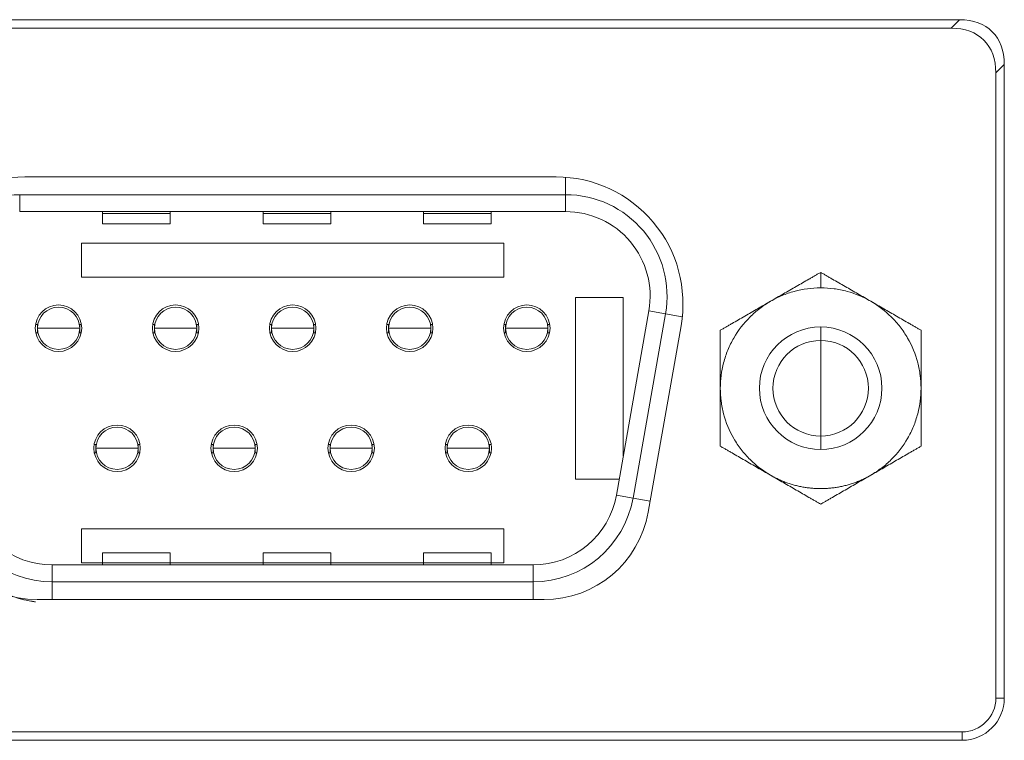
# Model space of a CAD drawing. Header units: millimetres. Extents: x 10000 to 10429, y -3552 to -3104.
# Tile 38 of 44: x 10287 to 10310, y -3522 to -3505. Entities that reach past the tile are written whole.
import ezdxf

# ---------------------------------------------------------------- set-up
doc = ezdxf.new("R2010")
doc.units = ezdxf.units.MM
doc.layers.add('1', color=7, linetype='Continuous', true_color=0xffffff)

msp = doc.modelspace()

# ---------------------------------------------------------------- linework, layer by layer
at = {"layer": '1', "color": 7, "linetype": 'Continuous', "lineweight": 18}
for p, q in [((10273.482, -3504.745), (10309.364, -3504.745)), ((10309.164, -3504.945), (10309.364, -3504.745)), ((10309.164, -3504.945), (10273.482, -3504.945)), ((10310.425, -3505.806), (10310.225, -3506.006)), ((10310.225, -3520.795), (10310.225, -3506.006)), ((10310.425, -3520.795), (10310.425, -3505.806)), ((10299.82, -3508.465), (10287.248, -3508.465)), ((10300.044, -3508.885), (10300.044, -3508.473)), ((10287.124, -3508.885), (10287.124, -3509.285)), ((10300.044, -3508.885), (10287.124, -3508.885)), ((10300.044, -3509.285), (10300.044, -3508.885)), ((10300.044, -3509.285), (10287.124, -3509.285)), ((10289.084, -3509.285), (10289.084, -3509.334)), ((10290.684, -3509.285), (10290.684, -3509.334)), ((10292.884, -3509.285), (10292.884, -3509.334)), ((10294.484, -3509.285), (10294.484, -3509.334)), ((10296.684, -3509.285), (10296.684, -3509.334)), ((10298.284, -3509.285), (10298.284, -3509.334)), ((10289.084, -3509.334), (10289.084, -3509.573)), ((10290.684, -3509.334), (10289.084, -3509.334)), ((10290.684, -3509.334), (10290.684, -3509.573)), ((10292.884, -3509.334), (10292.884, -3509.573)), ((10294.484, -3509.334), (10292.884, -3509.334)), ((10294.484, -3509.334), (10294.484, -3509.573)), ((10296.684, -3509.334), (10296.684, -3509.573)), ((10298.284, -3509.334), (10296.684, -3509.334)), ((10298.284, -3509.334), (10298.284, -3509.573)), ((10290.684, -3509.573), (10289.084, -3509.573)), ((10294.484, -3509.573), (10292.884, -3509.573)), ((10298.284, -3509.573), (10296.684, -3509.573)), ((10288.584, -3510.835), (10288.584, -3510.035)), ((10288.584, -3510.035), (10298.584, -3510.035)), ((10298.584, -3510.035), (10298.584, -3510.835)), ((10298.584, -3510.835), (10288.584, -3510.835)), ((10306.079, -3510.723), (10306.079, -3511.09)), ((10300.279, -3511.315), (10301.409, -3511.315)), ((10300.279, -3515.615), (10300.279, -3511.315)), ((10301.409, -3511.315), (10301.409, -3515.061)), ((10301.245, -3515.992), (10302.014, -3511.632)), ((10301.639, -3516.062), (10302.408, -3511.702)), ((10302.408, -3511.702), (10302.014, -3511.632)), ((10302.408, -3511.702), (10302.804, -3511.772)), ((10287.502, -3511.955), (10287.544, -3511.955)), ((10287.544, -3511.955), (10287.552, -3511.955)), ((10287.544, -3512.045), (10287.544, -3511.955)), ((10287.544, -3512.155), (10287.544, -3512.045)), ((10288.536, -3511.955), (10288.544, -3511.955)), ((10288.544, -3511.955), (10288.587, -3511.955)), ((10288.544, -3511.955), (10288.544, -3512.045)), ((10288.544, -3512.045), (10288.544, -3512.155)), ((10290.272, -3511.955), (10290.314, -3511.955)), ((10290.314, -3511.955), (10290.322, -3511.955)), ((10290.314, -3512.045), (10290.314, -3511.955)), ((10290.314, -3512.155), (10290.314, -3512.045)), ((10291.306, -3511.955), (10291.314, -3511.955)), ((10291.314, -3511.955), (10291.357, -3511.955)), ((10291.314, -3511.955), (10291.314, -3512.045)), ((10291.314, -3512.045), (10291.314, -3512.155)), ((10293.042, -3511.955), (10293.084, -3511.955)), ((10293.084, -3511.955), (10293.092, -3511.955)), ((10293.084, -3512.045), (10293.084, -3511.955)), ((10293.084, -3512.155), (10293.084, -3512.045)), ((10294.076, -3511.955), (10294.084, -3511.955)), ((10294.084, -3511.955), (10294.127, -3511.955)), ((10294.084, -3511.955), (10294.084, -3512.045)), ((10294.084, -3512.045), (10294.084, -3512.155)), ((10295.812, -3511.955), (10295.854, -3511.955)), ((10295.854, -3511.955), (10295.862, -3511.955)), ((10295.854, -3512.045), (10295.854, -3511.955)), ((10295.854, -3512.155), (10295.854, -3512.045)), ((10296.846, -3511.955), (10296.854, -3511.955)), ((10296.854, -3511.955), (10296.897, -3511.955)), ((10296.854, -3511.955), (10296.854, -3512.045)), ((10296.854, -3512.045), (10296.854, -3512.155)), ((10298.582, -3511.955), (10298.624, -3511.955)), ((10298.624, -3511.955), (10298.632, -3511.955)), ((10298.624, -3512.045), (10298.624, -3511.955)), ((10298.624, -3512.155), (10298.624, -3512.045)), ((10299.616, -3511.955), (10299.624, -3511.955)), ((10299.624, -3511.955), (10299.667, -3511.955)), ((10299.624, -3511.955), (10299.624, -3512.045)), ((10299.624, -3512.045), (10299.624, -3512.155)), ((10301.996, -3516.399), (10302.774, -3511.986)), ((10306.079, -3512.015), (10306.079, -3512.335)), ((10287.544, -3512.155), (10287.505, -3512.155)), ((10287.556, -3512.155), (10287.544, -3512.155)), ((10288.544, -3512.155), (10288.532, -3512.155)), ((10288.583, -3512.155), (10288.544, -3512.155)), ((10290.314, -3512.155), (10290.275, -3512.155)), ((10290.326, -3512.155), (10290.314, -3512.155)), ((10291.314, -3512.155), (10291.302, -3512.155)), ((10291.353, -3512.155), (10291.314, -3512.155)), ((10293.084, -3512.155), (10293.045, -3512.155)), ((10293.096, -3512.155), (10293.084, -3512.155)), ((10294.084, -3512.155), (10294.072, -3512.155)), ((10294.123, -3512.155), (10294.084, -3512.155)), ((10295.854, -3512.155), (10295.815, -3512.155)), ((10295.866, -3512.155), (10295.854, -3512.155)), ((10296.854, -3512.155), (10296.842, -3512.155)), ((10296.893, -3512.155), (10296.854, -3512.155)), ((10298.624, -3512.155), (10298.585, -3512.155)), ((10298.636, -3512.155), (10298.624, -3512.155)), ((10299.624, -3512.155), (10299.612, -3512.155)), ((10299.663, -3512.155), (10299.624, -3512.155)), ((10306.079, -3512.335), (10306.079, -3513.465)), ((10306.079, -3514.595), (10306.079, -3513.465)), ((10306.079, -3514.915), (10306.079, -3514.595)), ((10288.887, -3514.795), (10288.929, -3514.795)), ((10288.929, -3514.795), (10288.937, -3514.795)), ((10288.929, -3514.885), (10288.929, -3514.795)), ((10288.929, -3514.995), (10288.929, -3514.885)), ((10289.921, -3514.795), (10289.929, -3514.795)), ((10289.929, -3514.795), (10289.972, -3514.795)), ((10289.929, -3514.795), (10289.929, -3514.885)), ((10289.929, -3514.995), (10289.929, -3514.885)), ((10291.657, -3514.795), (10291.699, -3514.795)), ((10291.699, -3514.795), (10291.707, -3514.795)), ((10291.699, -3514.885), (10291.699, -3514.795)), ((10291.699, -3514.995), (10291.699, -3514.885)), ((10292.691, -3514.795), (10292.699, -3514.795)), ((10292.699, -3514.795), (10292.742, -3514.795)), ((10292.699, -3514.795), (10292.699, -3514.885)), ((10292.699, -3514.995), (10292.699, -3514.885)), ((10294.427, -3514.795), (10294.469, -3514.795)), ((10294.469, -3514.795), (10294.477, -3514.795)), ((10294.469, -3514.885), (10294.469, -3514.795)), ((10294.469, -3514.995), (10294.469, -3514.885)), ((10295.461, -3514.795), (10295.469, -3514.795)), ((10295.469, -3514.795), (10295.512, -3514.795)), ((10295.469, -3514.795), (10295.469, -3514.885)), ((10295.469, -3514.995), (10295.469, -3514.885)), ((10297.197, -3514.795), (10297.239, -3514.795)), ((10297.239, -3514.795), (10297.247, -3514.795)), ((10297.239, -3514.885), (10297.239, -3514.795)), ((10297.239, -3514.995), (10297.239, -3514.885)), ((10298.231, -3514.795), (10298.239, -3514.795)), ((10298.239, -3514.795), (10298.282, -3514.795)), ((10298.239, -3514.795), (10298.239, -3514.885)), ((10298.239, -3514.995), (10298.239, -3514.885)), ((10288.929, -3514.995), (10288.89, -3514.995)), ((10288.941, -3514.995), (10288.929, -3514.995)), ((10289.929, -3514.995), (10289.917, -3514.995)), ((10289.968, -3514.995), (10289.929, -3514.995)), ((10291.699, -3514.995), (10291.66, -3514.995)), ((10291.711, -3514.995), (10291.699, -3514.995)), ((10292.699, -3514.995), (10292.687, -3514.995)), ((10292.738, -3514.995), (10292.699, -3514.995)), ((10294.469, -3514.995), (10294.43, -3514.995)), ((10294.481, -3514.995), (10294.469, -3514.995)), ((10295.469, -3514.995), (10295.457, -3514.995)), ((10295.508, -3514.995), (10295.469, -3514.995)), ((10297.239, -3514.995), (10297.2, -3514.995)), ((10297.251, -3514.995), (10297.239, -3514.995)), ((10298.239, -3514.995), (10298.227, -3514.995)), ((10298.278, -3514.995), (10298.239, -3514.995)), ((10301.312, -3515.615), (10300.279, -3515.615)), ((10301.639, -3516.062), (10301.245, -3515.992)), ((10301.639, -3516.062), (10302.043, -3516.133)), ((10288.584, -3517.595), (10288.584, -3516.795)), ((10288.584, -3516.795), (10298.584, -3516.795)), ((10298.584, -3516.795), (10298.584, -3517.595)), ((10289.084, -3517.357), (10289.084, -3517.596)), ((10289.084, -3517.357), (10290.684, -3517.357)), ((10290.684, -3517.357), (10290.684, -3517.596)), ((10292.884, -3517.357), (10292.884, -3517.596)), ((10292.884, -3517.357), (10294.484, -3517.357)), ((10294.484, -3517.357), (10294.484, -3517.596)), ((10296.684, -3517.357), (10296.684, -3517.596)), ((10296.684, -3517.357), (10298.284, -3517.357)), ((10298.284, -3517.357), (10298.284, -3517.596)), ((10287.893, -3517.645), (10299.275, -3517.645)), ((10287.893, -3518.045), (10287.893, -3517.645)), ((10289.084, -3517.595), (10288.584, -3517.595)), ((10289.084, -3517.596), (10289.084, -3517.645)), ((10289.084, -3517.596), (10290.684, -3517.596)), ((10292.884, -3517.595), (10290.684, -3517.595)), ((10290.684, -3517.596), (10290.684, -3517.645)), ((10292.884, -3517.596), (10292.884, -3517.645)), ((10292.884, -3517.596), (10294.484, -3517.596)), ((10296.684, -3517.595), (10294.484, -3517.595)), ((10294.484, -3517.596), (10294.484, -3517.645)), ((10296.684, -3517.596), (10296.684, -3517.645)), ((10296.684, -3517.596), (10298.284, -3517.596)), ((10298.584, -3517.595), (10298.284, -3517.595)), ((10298.284, -3517.596), (10298.284, -3517.645)), ((10299.275, -3518.045), (10299.275, -3517.645)), ((10287.893, -3518.045), (10287.893, -3518.465)), ((10287.893, -3518.045), (10299.275, -3518.045)), ((10299.275, -3518.045), (10299.275, -3518.465)), ((10287.534, -3518.465), (10299.534, -3518.465)), ((10310.225, -3520.795), (10310.425, -3520.795)), ((10309.425, -3521.595), (10252.831, -3521.595)), ((10309.425, -3521.795), (10309.425, -3521.595)), ((10120.025, -3521.795), (10309.425, -3521.795))]:
    msp.add_line(p, q, dxfattribs=at)
for centre, radius, start, end in [((10287.248, -3511.465), 3, 90, 190), ((10299.82, -3511.465), 3, 350, 90), ((10287.124, -3511.285), 2.4, 90, 190), ((10300.044, -3511.285), 2.4, 350, 90), ((10300.044, -3511.285), 2, 350, 90), ((10288.044, -3512.045), 0.55, 0, 180), ((10288.044, -3512.045), 0.5, 360, 180), ((10290.814, -3512.045), 0.55, 0, 180), ((10290.814, -3512.045), 0.5, 360, 180), ((10293.584, -3512.045), 0.55, 0, 180), ((10293.584, -3512.045), 0.5, 360, 180), ((10296.354, -3512.045), 0.55, 0, 180), ((10296.354, -3512.045), 0.5, 360, 180), ((10299.124, -3512.045), 0.55, 0, 180), ((10299.124, -3512.045), 0.5, 360, 180), ((10288.044, -3512.045), 0.55, 180, 0), ((10288.044, -3512.045), 0.5, 180, 360), ((10290.814, -3512.045), 0.55, 180, 0), ((10290.814, -3512.045), 0.5, 180, 360), ((10293.584, -3512.045), 0.55, 180, 0), ((10293.584, -3512.045), 0.5, 180, 360), ((10296.354, -3512.045), 0.55, 180, 0), ((10296.354, -3512.045), 0.5, 180, 360), ((10299.124, -3512.045), 0.55, 180, 0), ((10299.124, -3512.045), 0.5, 180, 360), ((10306.079, -3513.465), 1.45, 90, 270), ((10306.079, -3513.465), 1.45, 270, 90), ((10306.079, -3513.465), 1.13, 90, 270), ((10306.079, -3513.465), 1.13, 270, 90), ((10289.429, -3514.885), 0.55, 0, 180), ((10289.429, -3514.885), 0.5, 360, 180), ((10292.199, -3514.885), 0.55, 0, 180), ((10292.199, -3514.885), 0.5, 360, 180), ((10294.969, -3514.885), 0.55, 0, 180), ((10294.969, -3514.885), 0.5, 360, 180), ((10297.739, -3514.885), 0.55, 0, 180), ((10297.739, -3514.885), 0.5, 360, 180), ((10289.429, -3514.885), 0.55, 180, 0), ((10289.429, -3514.885), 0.5, 180, 360), ((10292.199, -3514.885), 0.55, 180, 0), ((10292.199, -3514.885), 0.5, 180, 360), ((10294.969, -3514.885), 0.55, 180, 0), ((10294.969, -3514.885), 0.5, 180, 360), ((10297.739, -3514.885), 0.55, 180, 0), ((10297.739, -3514.885), 0.5, 180, 360), ((10287.893, -3515.645), 2, 190, 270), ((10299.275, -3515.645), 2, 270, 350), ((10287.893, -3515.645), 2.4, 190, 270), ((10299.275, -3515.645), 2.4, 270, 350), ((10287.534, -3515.965), 2.5, 190, 270), ((10299.534, -3515.965), 2.5, 270, 350), ((10309.425, -3520.795), 0.8, 270, 0), ((10309.425, -3520.795), 1, 270, 0)]:
    msp.add_arc(centre, radius, start, end, dxfattribs=at)
for centre in [(10308.303, -3506.866), (10308.103, -3507.066)]:
    msp.add_ellipse(centre, major_axis=(1.837, 1.837), ratio=0.57735, start_param=5.759587, end_param=6.806784, dxfattribs=at)
for points, knots in [([(10306.079, -3510.723), (10306.059, -3510.734), (10306.037, -3510.747), (10305.993, -3510.772), (10305.97, -3510.786), (10305.923, -3510.813), (10305.898, -3510.827), (10305.85, -3510.855), (10305.825, -3510.869), (10305.751, -3510.912), (10305.702, -3510.941), (10305.601, -3510.998), (10305.551, -3511.027), (10305.45, -3511.086), (10305.399, -3511.115), (10305.298, -3511.174), (10305.196, -3511.232), (10305.044, -3511.32), (10304.942, -3511.379), (10304.891, -3511.408)], [0, 0, 0, 0, 0.0625, 0.0625, 0.125, 0.125, 0.1875, 0.1875, 0.25, 0.25, 0.375, 0.375, 0.5, 0.5, 0.625, 0.625, 0.75, 0.875, 1, 1, 1, 1]), ([(10307.266, -3511.408), (10307.216, -3511.379), (10307.114, -3511.32), (10306.962, -3511.232), (10306.861, -3511.174), (10306.76, -3511.115), (10306.709, -3511.086), (10306.608, -3511.028), (10306.557, -3510.998), (10306.456, -3510.94), (10306.406, -3510.911), (10306.332, -3510.869), (10306.308, -3510.855), (10306.272, -3510.834), (10306.259, -3510.827), (10306.236, -3510.813), (10306.224, -3510.806), (10306.188, -3510.785), (10306.165, -3510.772), (10306.121, -3510.747), (10306.099, -3510.734), (10306.079, -3510.723)], [0, 0, 0, 0, 0.125, 0.25, 0.375, 0.375, 0.5, 0.5, 0.625, 0.625, 0.75, 0.75, 0.8125, 0.8125, 0.84375, 0.84375, 0.875, 0.875, 0.9375, 0.9375, 1, 1, 1, 1]), ([(10306.079, -3511.09), (10305.867, -3511.09), (10305.659, -3511.118), (10305.403, -3511.188), (10305.356, -3511.202), (10305.26, -3511.235), (10305.117, -3511.289), (10304.98, -3511.357), (10304.891, -3511.408)], [0, 0, 0, 0, 0.5, 0.5, 0.625, 0.625, 0.75, 1, 1, 1, 1]), ([(10307.266, -3511.408), (10307.089, -3511.306), (10306.902, -3511.228), (10306.655, -3511.16), (10306.602, -3511.148), (10306.499, -3511.127), (10306.343, -3511.1), (10306.185, -3511.09), (10306.079, -3511.09)], [0, 0, 0, 0, 0.5, 0.5, 0.625, 0.625, 0.75, 1, 1, 1, 1]), ([(10304.891, -3511.408), (10304.803, -3511.459), (10304.676, -3511.544), (10304.558, -3511.64), (10304.481, -3511.707), (10304.445, -3511.741), (10304.257, -3511.927), (10304.128, -3512.094), (10303.969, -3512.369), (10303.9, -3512.511), (10303.844, -3512.659), (10303.811, -3512.759), (10303.795, -3512.812), (10303.73, -3513.059), (10303.704, -3513.26), (10303.704, -3513.465)], [0, 0, 0, 0, 0.125, 0.1875, 0.1875, 0.25, 0.25, 0.5, 0.5, 0.625, 0.6875, 0.6875, 0.75, 0.75, 1, 1, 1, 1]), ([(10304.891, -3511.408), (10304.841, -3511.438), (10304.739, -3511.496), (10304.587, -3511.584), (10304.486, -3511.642), (10304.385, -3511.701), (10304.334, -3511.73), (10304.233, -3511.789), (10304.182, -3511.818), (10304.081, -3511.876), (10304.031, -3511.905), (10303.957, -3511.948), (10303.933, -3511.962), (10303.897, -3511.983), (10303.884, -3511.99), (10303.861, -3512.003), (10303.849, -3512.01), (10303.813, -3512.031), (10303.79, -3512.044), (10303.746, -3512.07), (10303.724, -3512.082), (10303.704, -3512.094)], [0, 0, 0, 0, 0.125, 0.25, 0.375, 0.375, 0.5, 0.5, 0.625, 0.625, 0.75, 0.75, 0.8125, 0.8125, 0.84375, 0.84375, 0.875, 0.875, 0.9375, 0.9375, 1, 1, 1, 1]), ([(10308.454, -3512.094), (10308.434, -3512.082), (10308.412, -3512.07), (10308.368, -3512.044), (10308.345, -3512.031), (10308.298, -3512.003), (10308.273, -3511.989), (10308.225, -3511.961), (10308.2, -3511.947), (10308.126, -3511.904), (10308.077, -3511.876), (10307.977, -3511.818), (10307.926, -3511.789), (10307.825, -3511.73), (10307.774, -3511.701), (10307.673, -3511.643), (10307.571, -3511.584), (10307.419, -3511.496), (10307.317, -3511.437), (10307.266, -3511.408)], [0, 0, 0, 0, 0.0625, 0.0625, 0.125, 0.125, 0.1875, 0.1875, 0.25, 0.25, 0.375, 0.375, 0.5, 0.5, 0.625, 0.625, 0.75, 0.875, 1, 1, 1, 1]), ([(10308.454, -3513.465), (10308.454, -3513.362), (10308.444, -3513.21), (10308.42, -3513.06), (10308.4, -3512.96), (10308.389, -3512.912), (10308.322, -3512.656), (10308.242, -3512.461), (10308.083, -3512.186), (10307.995, -3512.054), (10307.895, -3511.933), (10307.825, -3511.854), (10307.787, -3511.814), (10307.605, -3511.634), (10307.444, -3511.51), (10307.266, -3511.408)], [0, 0, 0, 0, 0.125, 0.1875, 0.1875, 0.25, 0.25, 0.5, 0.5, 0.625, 0.6875, 0.6875, 0.75, 0.75, 1, 1, 1, 1]), ([(10287.544, -3512.045), (10287.544, -3512.045), (10287.547, -3512.045), (10287.56, -3512.045), (10287.57, -3512.045), (10287.595, -3512.045), (10287.61, -3512.045), (10287.647, -3512.045), (10287.667, -3512.045), (10287.714, -3512.045), (10287.739, -3512.045), (10287.794, -3512.045), (10287.823, -3512.045), (10287.883, -3512.045), (10287.915, -3512.045), (10287.979, -3512.045), (10288.011, -3512.045), (10288.044, -3512.045)], [0, 0, 0, 0, 0.124597, 0.124597, 0.249654, 0.249654, 0.374712, 0.374712, 0.49977, 0.49977, 0.624827, 0.624827, 0.749885, 0.749885, 0.874942, 0.874942, 1, 1, 1, 1]), ([(10288.044, -3512.045), (10288.077, -3512.045), (10288.11, -3512.045), (10288.174, -3512.045), (10288.205, -3512.045), (10288.266, -3512.045), (10288.295, -3512.045), (10288.349, -3512.045), (10288.375, -3512.045), (10288.421, -3512.045), (10288.442, -3512.045), (10288.478, -3512.045), (10288.494, -3512.045), (10288.519, -3512.045), (10288.528, -3512.045), (10288.541, -3512.045), (10288.544, -3512.045), (10288.544, -3512.045)], [0, 0, 0, 0, 0.125156, 0.125156, 0.250311, 0.250311, 0.375467, 0.375467, 0.500622, 0.500622, 0.625778, 0.625778, 0.750933, 0.750933, 0.876089, 0.876089, 1, 1, 1, 1]), ([(10290.314, -3512.045), (10290.314, -3512.045), (10290.317, -3512.045), (10290.33, -3512.045), (10290.34, -3512.045), (10290.365, -3512.045), (10290.38, -3512.045), (10290.417, -3512.045), (10290.437, -3512.045), (10290.484, -3512.045), (10290.509, -3512.045), (10290.564, -3512.045), (10290.593, -3512.045), (10290.653, -3512.045), (10290.685, -3512.045), (10290.749, -3512.045), (10290.781, -3512.045), (10290.814, -3512.045)], [0, 0, 0, 0, 0.124597, 0.124597, 0.249654, 0.249654, 0.374712, 0.374712, 0.49977, 0.49977, 0.624827, 0.624827, 0.749885, 0.749885, 0.874942, 0.874942, 1, 1, 1, 1]), ([(10290.814, -3512.045), (10290.847, -3512.045), (10290.88, -3512.045), (10290.944, -3512.045), (10290.975, -3512.045), (10291.036, -3512.045), (10291.065, -3512.045), (10291.119, -3512.045), (10291.145, -3512.045), (10291.191, -3512.045), (10291.212, -3512.045), (10291.248, -3512.045), (10291.264, -3512.045), (10291.289, -3512.045), (10291.298, -3512.045), (10291.311, -3512.045), (10291.314, -3512.045), (10291.314, -3512.045)], [0, 0, 0, 0, 0.125156, 0.125156, 0.250311, 0.250311, 0.375467, 0.375467, 0.500622, 0.500622, 0.625778, 0.625778, 0.750933, 0.750933, 0.876089, 0.876089, 1, 1, 1, 1]), ([(10293.084, -3512.045), (10293.084, -3512.045), (10293.087, -3512.045), (10293.1, -3512.045), (10293.11, -3512.045), (10293.135, -3512.045), (10293.15, -3512.045), (10293.187, -3512.045), (10293.207, -3512.045), (10293.254, -3512.045), (10293.279, -3512.045), (10293.334, -3512.045), (10293.363, -3512.045), (10293.423, -3512.045), (10293.455, -3512.045), (10293.519, -3512.045), (10293.551, -3512.045), (10293.584, -3512.045)], [0, 0, 0, 0, 0.124597, 0.124597, 0.249654, 0.249654, 0.374712, 0.374712, 0.49977, 0.49977, 0.624827, 0.624827, 0.749885, 0.749885, 0.874942, 0.874942, 1, 1, 1, 1]), ([(10293.584, -3512.045), (10293.617, -3512.045), (10293.65, -3512.045), (10293.714, -3512.045), (10293.745, -3512.045), (10293.806, -3512.045), (10293.835, -3512.045), (10293.889, -3512.045), (10293.915, -3512.045), (10293.961, -3512.045), (10293.982, -3512.045), (10294.018, -3512.045), (10294.034, -3512.045), (10294.059, -3512.045), (10294.068, -3512.045), (10294.081, -3512.045), (10294.084, -3512.045), (10294.084, -3512.045)], [0, 0, 0, 0, 0.125156, 0.125156, 0.250311, 0.250311, 0.375467, 0.375467, 0.500622, 0.500622, 0.625778, 0.625778, 0.750933, 0.750933, 0.876089, 0.876089, 1, 1, 1, 1]), ([(10295.854, -3512.045), (10295.854, -3512.045), (10295.857, -3512.045), (10295.87, -3512.045), (10295.88, -3512.045), (10295.905, -3512.045), (10295.92, -3512.045), (10295.957, -3512.045), (10295.977, -3512.045), (10296.024, -3512.045), (10296.049, -3512.045), (10296.104, -3512.045), (10296.133, -3512.045), (10296.193, -3512.045), (10296.225, -3512.045), (10296.289, -3512.045), (10296.321, -3512.045), (10296.354, -3512.045)], [0, 0, 0, 0, 0.124597, 0.124597, 0.249654, 0.249654, 0.374712, 0.374712, 0.49977, 0.49977, 0.624827, 0.624827, 0.749885, 0.749885, 0.874942, 0.874942, 1, 1, 1, 1]), ([(10296.354, -3512.045), (10296.387, -3512.045), (10296.42, -3512.045), (10296.484, -3512.045), (10296.515, -3512.045), (10296.576, -3512.045), (10296.605, -3512.045), (10296.659, -3512.045), (10296.685, -3512.045), (10296.731, -3512.045), (10296.752, -3512.045), (10296.788, -3512.045), (10296.804, -3512.045), (10296.829, -3512.045), (10296.838, -3512.045), (10296.851, -3512.045), (10296.854, -3512.045), (10296.854, -3512.045)], [0, 0, 0, 0, 0.125156, 0.125156, 0.250311, 0.250311, 0.375467, 0.375467, 0.500622, 0.500622, 0.625778, 0.625778, 0.750933, 0.750933, 0.876089, 0.876089, 1, 1, 1, 1]), ([(10298.624, -3512.045), (10298.624, -3512.045), (10298.627, -3512.045), (10298.64, -3512.045), (10298.65, -3512.045), (10298.675, -3512.045), (10298.69, -3512.045), (10298.727, -3512.045), (10298.747, -3512.045), (10298.794, -3512.045), (10298.819, -3512.045), (10298.874, -3512.045), (10298.903, -3512.045), (10298.963, -3512.045), (10298.995, -3512.045), (10299.059, -3512.045), (10299.091, -3512.045), (10299.124, -3512.045)], [0, 0, 0, 0, 0.124597, 0.124597, 0.249654, 0.249654, 0.374712, 0.374712, 0.49977, 0.49977, 0.624827, 0.624827, 0.749885, 0.749885, 0.874942, 0.874942, 1, 1, 1, 1]), ([(10299.124, -3512.045), (10299.157, -3512.045), (10299.19, -3512.045), (10299.254, -3512.045), (10299.285, -3512.045), (10299.346, -3512.045), (10299.375, -3512.045), (10299.429, -3512.045), (10299.455, -3512.045), (10299.501, -3512.045), (10299.522, -3512.045), (10299.558, -3512.045), (10299.574, -3512.045), (10299.599, -3512.045), (10299.608, -3512.045), (10299.621, -3512.045), (10299.624, -3512.045), (10299.624, -3512.045)], [0, 0, 0, 0, 0.125156, 0.125156, 0.250311, 0.250311, 0.375467, 0.375467, 0.500622, 0.500622, 0.625778, 0.625778, 0.750933, 0.750933, 0.876089, 0.876089, 1, 1, 1, 1]), ([(10303.704, -3512.094), (10303.704, -3512.117), (10303.704, -3512.142), (10303.704, -3512.193), (10303.704, -3512.22), (10303.704, -3512.274), (10303.704, -3512.302), (10303.704, -3512.359), (10303.704, -3512.387), (10303.704, -3512.472), (10303.704, -3512.53), (10303.704, -3512.645), (10303.704, -3512.703), (10303.704, -3512.82), (10303.704, -3512.879), (10303.704, -3512.996), (10303.704, -3513.113), (10303.704, -3513.289), (10303.704, -3513.407), (10303.704, -3513.465)], [0, 0, 0, 0, 0.0625, 0.0625, 0.125, 0.125, 0.1875, 0.1875, 0.25, 0.25, 0.375, 0.375, 0.5, 0.5, 0.625, 0.625, 0.75, 0.875, 1, 1, 1, 1]), ([(10308.454, -3513.465), (10308.454, -3513.406), (10308.454, -3513.289), (10308.454, -3513.113), (10308.454, -3512.996), (10308.454, -3512.879), (10308.454, -3512.821), (10308.454, -3512.704), (10308.454, -3512.646), (10308.454, -3512.529), (10308.454, -3512.471), (10308.454, -3512.386), (10308.454, -3512.358), (10308.454, -3512.316), (10308.454, -3512.302), (10308.454, -3512.274), (10308.454, -3512.26), (10308.454, -3512.22), (10308.454, -3512.193), (10308.454, -3512.142), (10308.454, -3512.117), (10308.454, -3512.094)], [0, 0, 0, 0, 0.125, 0.25, 0.375, 0.375, 0.5, 0.5, 0.625, 0.625, 0.75, 0.75, 0.8125, 0.8125, 0.84375, 0.84375, 0.875, 0.875, 0.9375, 0.9375, 1, 1, 1, 1]), ([(10303.704, -3513.465), (10303.704, -3513.524), (10303.704, -3513.641), (10303.704, -3513.816), (10303.704, -3513.934), (10303.704, -3514.051), (10303.704, -3514.109), (10303.704, -3514.226), (10303.704, -3514.284), (10303.704, -3514.401), (10303.704, -3514.459), (10303.704, -3514.544), (10303.704, -3514.572), (10303.704, -3514.614), (10303.704, -3514.628), (10303.704, -3514.656), (10303.704, -3514.669), (10303.704, -3514.71), (10303.704, -3514.737), (10303.704, -3514.788), (10303.704, -3514.813), (10303.704, -3514.836)], [0, 0, 0, 0, 0.125, 0.25, 0.375, 0.375, 0.5, 0.5, 0.625, 0.625, 0.75, 0.75, 0.8125, 0.8125, 0.84375, 0.84375, 0.875, 0.875, 0.9375, 0.9375, 1, 1, 1, 1]), ([(10303.704, -3513.465), (10303.704, -3513.567), (10303.714, -3513.72), (10303.738, -3513.87), (10303.758, -3513.97), (10303.769, -3514.018), (10303.836, -3514.274), (10303.917, -3514.469), (10304.075, -3514.744), (10304.163, -3514.875), (10304.264, -3514.997), (10304.334, -3515.076), (10304.371, -3515.116), (10304.553, -3515.296), (10304.714, -3515.419), (10304.892, -3515.522)], [0, 0, 0, 0, 0.125, 0.1875, 0.1875, 0.25, 0.25, 0.5, 0.5, 0.625, 0.6875, 0.6875, 0.75, 0.75, 1, 1, 1, 1]), ([(10307.267, -3515.522), (10307.355, -3515.471), (10307.482, -3515.386), (10307.6, -3515.29), (10307.677, -3515.223), (10307.713, -3515.189), (10307.901, -3515.003), (10308.03, -3514.836), (10308.189, -3514.561), (10308.259, -3514.419), (10308.314, -3514.271), (10308.347, -3514.171), (10308.363, -3514.118), (10308.428, -3513.871), (10308.454, -3513.67), (10308.454, -3513.465)], [0, 0, 0, 0, 0.125, 0.1875, 0.1875, 0.25, 0.25, 0.5, 0.5, 0.625, 0.6875, 0.6875, 0.75, 0.75, 1, 1, 1, 1]), ([(10308.454, -3514.836), (10308.454, -3514.813), (10308.454, -3514.788), (10308.454, -3514.736), (10308.454, -3514.71), (10308.454, -3514.655), (10308.454, -3514.627), (10308.454, -3514.571), (10308.454, -3514.543), (10308.454, -3514.458), (10308.454, -3514.4), (10308.454, -3514.285), (10308.454, -3514.226), (10308.454, -3514.11), (10308.454, -3514.051), (10308.454, -3513.934), (10308.454, -3513.817), (10308.454, -3513.641), (10308.454, -3513.523), (10308.454, -3513.465)], [0, 0, 0, 0, 0.0625, 0.0625, 0.125, 0.125, 0.1875, 0.1875, 0.25, 0.25, 0.375, 0.375, 0.5, 0.5, 0.625, 0.625, 0.75, 0.875, 1, 1, 1, 1]), ([(10288.929, -3514.885), (10288.929, -3514.885), (10288.932, -3514.885), (10288.945, -3514.885), (10288.955, -3514.885), (10288.98, -3514.885), (10288.995, -3514.885), (10289.032, -3514.885), (10289.052, -3514.885), (10289.099, -3514.885), (10289.124, -3514.885), (10289.179, -3514.885), (10289.208, -3514.885), (10289.268, -3514.885), (10289.3, -3514.885), (10289.364, -3514.885), (10289.396, -3514.885), (10289.429, -3514.885)], [0, 0, 0, 0, 0.124597, 0.124597, 0.249654, 0.249654, 0.374712, 0.374712, 0.49977, 0.49977, 0.624827, 0.624827, 0.749885, 0.749885, 0.874942, 0.874942, 1, 1, 1, 1]), ([(10289.429, -3514.885), (10289.462, -3514.885), (10289.495, -3514.885), (10289.559, -3514.885), (10289.59, -3514.885), (10289.651, -3514.885), (10289.68, -3514.885), (10289.734, -3514.885), (10289.76, -3514.885), (10289.806, -3514.885), (10289.827, -3514.885), (10289.863, -3514.885), (10289.879, -3514.885), (10289.904, -3514.885), (10289.913, -3514.885), (10289.926, -3514.885), (10289.929, -3514.885), (10289.929, -3514.885)], [0, 0, 0, 0, 0.125156, 0.125156, 0.250311, 0.250311, 0.375467, 0.375467, 0.500622, 0.500622, 0.625778, 0.625778, 0.750933, 0.750933, 0.876089, 0.876089, 1, 1, 1, 1]), ([(10291.699, -3514.885), (10291.699, -3514.885), (10291.702, -3514.885), (10291.715, -3514.885), (10291.725, -3514.885), (10291.75, -3514.885), (10291.765, -3514.885), (10291.802, -3514.885), (10291.822, -3514.885), (10291.869, -3514.885), (10291.894, -3514.885), (10291.949, -3514.885), (10291.978, -3514.885), (10292.038, -3514.885), (10292.07, -3514.885), (10292.134, -3514.885), (10292.166, -3514.885), (10292.199, -3514.885)], [0, 0, 0, 0, 0.124597, 0.124597, 0.249654, 0.249654, 0.374712, 0.374712, 0.49977, 0.49977, 0.624827, 0.624827, 0.749885, 0.749885, 0.874942, 0.874942, 1, 1, 1, 1]), ([(10292.199, -3514.885), (10292.232, -3514.885), (10292.265, -3514.885), (10292.329, -3514.885), (10292.36, -3514.885), (10292.421, -3514.885), (10292.45, -3514.885), (10292.504, -3514.885), (10292.53, -3514.885), (10292.576, -3514.885), (10292.597, -3514.885), (10292.633, -3514.885), (10292.649, -3514.885), (10292.674, -3514.885), (10292.683, -3514.885), (10292.696, -3514.885), (10292.699, -3514.885), (10292.699, -3514.885)], [0, 0, 0, 0, 0.125156, 0.125156, 0.250311, 0.250311, 0.375467, 0.375467, 0.500622, 0.500622, 0.625778, 0.625778, 0.750933, 0.750933, 0.876089, 0.876089, 1, 1, 1, 1]), ([(10294.469, -3514.885), (10294.469, -3514.885), (10294.472, -3514.885), (10294.485, -3514.885), (10294.495, -3514.885), (10294.52, -3514.885), (10294.535, -3514.885), (10294.572, -3514.885), (10294.592, -3514.885), (10294.639, -3514.885), (10294.664, -3514.885), (10294.719, -3514.885), (10294.748, -3514.885), (10294.808, -3514.885), (10294.84, -3514.885), (10294.904, -3514.885), (10294.936, -3514.885), (10294.969, -3514.885)], [0, 0, 0, 0, 0.124597, 0.124597, 0.249654, 0.249654, 0.374712, 0.374712, 0.49977, 0.49977, 0.624827, 0.624827, 0.749885, 0.749885, 0.874942, 0.874942, 1, 1, 1, 1]), ([(10294.969, -3514.885), (10295.002, -3514.885), (10295.035, -3514.885), (10295.099, -3514.885), (10295.13, -3514.885), (10295.191, -3514.885), (10295.22, -3514.885), (10295.274, -3514.885), (10295.3, -3514.885), (10295.346, -3514.885), (10295.367, -3514.885), (10295.403, -3514.885), (10295.419, -3514.885), (10295.444, -3514.885), (10295.453, -3514.885), (10295.466, -3514.885), (10295.469, -3514.885), (10295.469, -3514.885)], [0, 0, 0, 0, 0.125156, 0.125156, 0.250311, 0.250311, 0.375467, 0.375467, 0.500622, 0.500622, 0.625778, 0.625778, 0.750933, 0.750933, 0.876089, 0.876089, 1, 1, 1, 1]), ([(10297.239, -3514.885), (10297.239, -3514.885), (10297.242, -3514.885), (10297.255, -3514.885), (10297.265, -3514.885), (10297.29, -3514.885), (10297.305, -3514.885), (10297.342, -3514.885), (10297.362, -3514.885), (10297.409, -3514.885), (10297.434, -3514.885), (10297.489, -3514.885), (10297.518, -3514.885), (10297.578, -3514.885), (10297.61, -3514.885), (10297.674, -3514.885), (10297.706, -3514.885), (10297.739, -3514.885)], [0, 0, 0, 0, 0.124597, 0.124597, 0.249654, 0.249654, 0.374712, 0.374712, 0.49977, 0.49977, 0.624827, 0.624827, 0.749885, 0.749885, 0.874942, 0.874942, 1, 1, 1, 1]), ([(10297.739, -3514.885), (10297.772, -3514.885), (10297.805, -3514.885), (10297.869, -3514.885), (10297.9, -3514.885), (10297.961, -3514.885), (10297.99, -3514.885), (10298.044, -3514.885), (10298.07, -3514.885), (10298.116, -3514.885), (10298.137, -3514.885), (10298.173, -3514.885), (10298.189, -3514.885), (10298.214, -3514.885), (10298.223, -3514.885), (10298.236, -3514.885), (10298.239, -3514.885), (10298.239, -3514.885)], [0, 0, 0, 0, 0.125156, 0.125156, 0.250311, 0.250311, 0.375467, 0.375467, 0.500622, 0.500622, 0.625778, 0.625778, 0.750933, 0.750933, 0.876089, 0.876089, 1, 1, 1, 1]), ([(10303.704, -3514.836), (10303.725, -3514.848), (10303.746, -3514.86), (10303.791, -3514.886), (10303.814, -3514.899), (10303.861, -3514.926), (10303.885, -3514.941), (10303.934, -3514.969), (10303.958, -3514.983), (10304.032, -3515.025), (10304.082, -3515.054), (10304.182, -3515.112), (10304.232, -3515.141), (10304.333, -3515.199), (10304.384, -3515.229), (10304.486, -3515.287), (10304.587, -3515.346), (10304.739, -3515.434), (10304.841, -3515.492), (10304.892, -3515.522)], [0, 0, 0, 0, 0.0625, 0.0625, 0.125, 0.125, 0.1875, 0.1875, 0.25, 0.25, 0.375, 0.375, 0.5, 0.5, 0.625, 0.625, 0.75, 0.875, 1, 1, 1, 1]), ([(10307.267, -3515.522), (10307.317, -3515.492), (10307.419, -3515.434), (10307.571, -3515.346), (10307.672, -3515.288), (10307.774, -3515.229), (10307.824, -3515.2), (10307.926, -3515.141), (10307.976, -3515.112), (10308.077, -3515.054), (10308.127, -3515.025), (10308.201, -3514.982), (10308.225, -3514.968), (10308.262, -3514.947), (10308.274, -3514.94), (10308.298, -3514.926), (10308.31, -3514.92), (10308.345, -3514.899), (10308.368, -3514.886), (10308.412, -3514.86), (10308.434, -3514.848), (10308.454, -3514.836)], [0, 0, 0, 0, 0.125, 0.25, 0.375, 0.375, 0.5, 0.5, 0.625, 0.625, 0.75, 0.75, 0.8125, 0.8125, 0.84375, 0.84375, 0.875, 0.875, 0.9375, 0.9375, 1, 1, 1, 1]), ([(10306.079, -3516.207), (10306.059, -3516.196), (10306.037, -3516.183), (10305.993, -3516.157), (10305.97, -3516.144), (10305.923, -3516.117), (10305.898, -3516.103), (10305.85, -3516.075), (10305.825, -3516.061), (10305.751, -3516.018), (10305.702, -3515.989), (10305.602, -3515.932), (10305.551, -3515.903), (10305.45, -3515.844), (10305.399, -3515.815), (10305.298, -3515.756), (10305.196, -3515.698), (10305.044, -3515.61), (10304.942, -3515.551), (10304.892, -3515.522)], [0, 0, 0, 0, 0.0625, 0.0625, 0.125, 0.125, 0.1875, 0.1875, 0.25, 0.25, 0.375, 0.375, 0.5, 0.5, 0.625, 0.625, 0.75, 0.875, 1, 1, 1, 1]), ([(10307.267, -3515.522), (10307.216, -3515.551), (10307.115, -3515.61), (10306.962, -3515.697), (10306.861, -3515.756), (10306.76, -3515.814), (10306.709, -3515.844), (10306.608, -3515.902), (10306.557, -3515.931), (10306.456, -3515.99), (10306.406, -3516.019), (10306.332, -3516.061), (10306.308, -3516.075), (10306.272, -3516.096), (10306.26, -3516.103), (10306.236, -3516.117), (10306.224, -3516.124), (10306.188, -3516.144), (10306.165, -3516.158), (10306.121, -3516.183), (10306.099, -3516.196), (10306.079, -3516.207)], [0, 0, 0, 0, 0.125, 0.25, 0.375, 0.375, 0.5, 0.5, 0.625, 0.625, 0.75, 0.75, 0.8125, 0.8125, 0.84375, 0.84375, 0.875, 0.875, 0.9375, 0.9375, 1, 1, 1, 1]), ([(10287.496, -3518.518), (10287.465, -3518.514), (10287.355, -3518.497), (10287.206, -3518.465), (10287.068, -3518.426), (10287.009, -3518.407), (10286.97, -3518.394), (10286.952, -3518.388), (10286.599, -3518.264), (10286.298, -3518.092), (10285.894, -3517.754), (10285.71, -3517.569), (10285.528, -3517.327), (10285.444, -3517.199), (10285.41, -3517.143), (10285.388, -3517.106), (10285.376, -3517.085), (10285.204, -3516.78), (10285.094, -3516.474), (10285.037, -3516.149)], [0, 0, 0, 0, 0.026104, 0.095668, 0.13045, 0.147841, 0.147841, 0.165232, 0.165232, 0.443488, 0.443488, 0.582616, 0.65218, 0.686962, 0.704353, 0.704353, 0.721744, 0.721744, 1, 1, 1, 1])]:
    msp.add_open_spline(points, degree=3, knots=knots, dxfattribs=at)
for points, weights in [([(10307.267, -3515.522), (10306.514, -3515.956), (10305.645, -3515.956), (10304.892, -3515.522)], [1, 0.910683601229, 0.910683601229, 1]), ([(10287.496, -3518.518), (10286.192, -3518.337), (10285.262, -3517.422), (10285.037, -3516.149)], [0.956236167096, 0.845730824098, 0.860318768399, 1])]:
    msp.add_rational_spline(points, weights, degree=3, dxfattribs=at)

doc.saveas('drawing.dxf')
